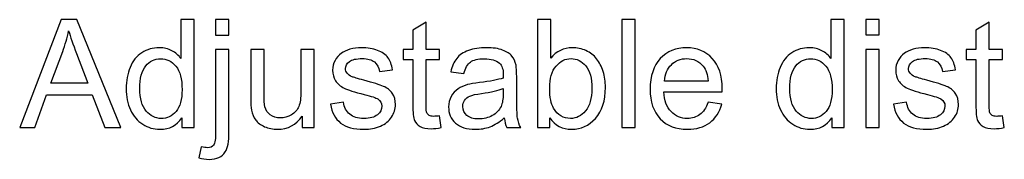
# Model space of a CAD drawing. Header units: centimetres. Extents: x -94 to 21, y -30 to 196.
# Tile 65 of 143: x 6.706 to 10.127, y -11.392 to -10.906. Entities that reach past the tile are written whole.
import ezdxf

# ---------------------------------------------------------------- set-up
doc = ezdxf.new("R2010")
doc.units = ezdxf.units.CM
doc.header["$MEASUREMENT"] = 0
doc.layers.add('Ebene 1', color=7, linetype='Continuous')

msp = doc.modelspace()

# ---------------------------------------------------------------- linework, layer by layer
at = {"layer": 'Ebene 1', "color": 1}
for points, knots in [([(6.7064, -11.2821), (6.7064, -11.2821), (6.85055, -10.90634), (6.85055, -10.90634), (6.85055, -10.90634), (6.90522, -10.90634), (6.90522, -10.90634), (6.90522, -10.90634), (7.05821, -11.2821), (7.05821, -11.2821), (7.05821, -11.2821), (7.00161, -11.2821), (7.00161, -11.2821), (7.00161, -11.2821), (6.95814, -11.16822), (6.95814, -11.16822), (6.95814, -11.16822), (6.7999, -11.16822), (6.7999, -11.16822), (6.7999, -11.16822), (6.75915, -11.2821), (6.75915, -11.2821), (6.75915, -11.2821), (6.7064, -11.2821), (6.7064, -11.2821)], [0, 0, 0, 0, 0.125, 0.125, 0.125, 0.25, 0.25, 0.25, 0.375, 0.375, 0.375, 0.5, 0.5, 0.5, 0.625, 0.625, 0.625, 0.75, 0.75, 0.75, 0.875, 0.875, 0.875, 1, 1, 1, 1]), ([(7.26954, -11.2821), (7.26954, -11.2821), (7.26954, -11.24755), (7.26954, -11.24755), (7.25231, -11.2744), (7.22695, -11.28787), (7.19345, -11.28787), (7.17175, -11.28787), (7.1518, -11.28193), (7.1337, -11.26994), (7.11551, -11.25805), (7.10142, -11.24134), (7.09137, -11.22), (7.08139, -11.19857), (7.07641, -11.17399), (7.07641, -11.14618), (7.07641, -11.11906), (7.08096, -11.09448), (7.08997, -11.07235), (7.09906, -11.05031), (7.11262, -11.03334), (7.13073, -11.02162), (7.14874, -11.00982), (7.16904, -11.00396), (7.19135, -11.00396), (7.20779, -11.00396), (7.2224, -11.00745), (7.23517, -11.01436), (7.24794, -11.02127), (7.25835, -11.03037), (7.2664, -11.04148), (7.2664, -11.04148), (7.2664, -10.90634), (7.2664, -10.90634), (7.2664, -10.90634), (7.31258, -10.90634), (7.31258, -10.90634), (7.31258, -10.90634), (7.31258, -11.2821), (7.31258, -11.2821), (7.31258, -11.2821), (7.26954, -11.2821), (7.26954, -11.2821)], [0, 0, 0, 0, 0.0714286, 0.0714286, 0.0714286, 0.1428571, 0.1428571, 0.1428571, 0.2142857, 0.2142857, 0.2142857, 0.2857143, 0.2857143, 0.2857143, 0.3571429, 0.3571429, 0.3571429, 0.4285714, 0.4285714, 0.4285714, 0.5, 0.5, 0.5, 0.5714286, 0.5714286, 0.5714286, 0.6428571, 0.6428571, 0.6428571, 0.7142857, 0.7142857, 0.7142857, 0.7857143, 0.7857143, 0.7857143, 0.8571429, 0.8571429, 0.8571429, 0.9285714, 0.9285714, 0.9285714, 1, 1, 1, 1]), ([(7.3872, -10.95987), (7.3872, -10.95987), (7.3872, -10.90634), (7.3872, -10.90634), (7.3872, -10.90634), (7.43339, -10.90634), (7.43339, -10.90634), (7.43339, -10.90634), (7.43339, -10.95987), (7.43339, -10.95987), (7.43339, -10.95987), (7.3872, -10.95987), (7.3872, -10.95987)], [0, 0, 0, 0, 0.25, 0.25, 0.25, 0.5, 0.5, 0.5, 0.75, 0.75, 0.75, 1, 1, 1, 1]), ([(8.54834, -11.2821), (8.54834, -11.2821), (8.50529, -11.2821), (8.50529, -11.2821), (8.50529, -11.2821), (8.50529, -10.90634), (8.50529, -10.90634), (8.50529, -10.90634), (8.55148, -10.90634), (8.55148, -10.90634), (8.55148, -10.90634), (8.55148, -11.04043), (8.55148, -11.04043), (8.57099, -11.01611), (8.59583, -11.00396), (8.62609, -11.00396), (8.6428, -11.00396), (8.65872, -11.00728), (8.67368, -11.01401), (8.68864, -11.02075), (8.70089, -11.03028), (8.7106, -11.04244), (8.72022, -11.05469), (8.72783, -11.06938), (8.73325, -11.08661), (8.73876, -11.10376), (8.74147, -11.12221), (8.74147, -11.1418), (8.74147, -11.18834), (8.72993, -11.22437), (8.70692, -11.24974), (8.68383, -11.27519), (8.65618, -11.28787), (8.62391, -11.28787), (8.59181, -11.28787), (8.56662, -11.27449), (8.54834, -11.24781), (8.54834, -11.24781), (8.54834, -11.2821), (8.54834, -11.2821)], [0, 0, 0, 0, 0.0769231, 0.0769231, 0.0769231, 0.1538462, 0.1538462, 0.1538462, 0.2307692, 0.2307692, 0.2307692, 0.3076923, 0.3076923, 0.3076923, 0.3846154, 0.3846154, 0.3846154, 0.4615385, 0.4615385, 0.4615385, 0.5384615, 0.5384615, 0.5384615, 0.6153846, 0.6153846, 0.6153846, 0.6923077, 0.6923077, 0.6923077, 0.7692308, 0.7692308, 0.7692308, 0.8461538, 0.8461538, 0.8461538, 0.9230769, 0.9230769, 0.9230769, 1, 1, 1, 1]), ([(8.79851, -11.2821), (8.79851, -11.2821), (8.79851, -10.90634), (8.79851, -10.90634), (8.79851, -10.90634), (8.8447, -10.90634), (8.8447, -10.90634), (8.8447, -10.90634), (8.8447, -11.2821), (8.8447, -11.2821), (8.8447, -11.2821), (8.79851, -11.2821), (8.79851, -11.2821)], [0, 0, 0, 0, 0.25, 0.25, 0.25, 0.5, 0.5, 0.5, 0.75, 0.75, 0.75, 1, 1, 1, 1]), ([(9.52781, -11.2821), (9.52781, -11.2821), (9.52781, -11.24755), (9.52781, -11.24755), (9.51058, -11.2744), (9.48521, -11.28787), (9.45171, -11.28787), (9.43002, -11.28787), (9.41007, -11.28193), (9.39197, -11.26994), (9.37378, -11.25805), (9.35969, -11.24134), (9.34964, -11.22), (9.33966, -11.19857), (9.33467, -11.17399), (9.33467, -11.14618), (9.33467, -11.11906), (9.33923, -11.09448), (9.34824, -11.07235), (9.35733, -11.05031), (9.37089, -11.03334), (9.389, -11.02162), (9.40701, -11.00982), (9.42731, -11.00396), (9.44961, -11.00396), (9.46605, -11.00396), (9.48066, -11.00745), (9.49343, -11.01436), (9.50621, -11.02127), (9.51662, -11.03037), (9.52467, -11.04148), (9.52467, -11.04148), (9.52467, -10.90634), (9.52467, -10.90634), (9.52467, -10.90634), (9.57085, -10.90634), (9.57085, -10.90634), (9.57085, -10.90634), (9.57085, -11.2821), (9.57085, -11.2821), (9.57085, -11.2821), (9.52781, -11.2821), (9.52781, -11.2821)], [0, 0, 0, 0, 0.0714286, 0.0714286, 0.0714286, 0.1428571, 0.1428571, 0.1428571, 0.2142857, 0.2142857, 0.2142857, 0.2857143, 0.2857143, 0.2857143, 0.3571429, 0.3571429, 0.3571429, 0.4285714, 0.4285714, 0.4285714, 0.5, 0.5, 0.5, 0.5714286, 0.5714286, 0.5714286, 0.6428571, 0.6428571, 0.6428571, 0.7142857, 0.7142857, 0.7142857, 0.7857143, 0.7857143, 0.7857143, 0.8571429, 0.8571429, 0.8571429, 0.9285714, 0.9285714, 0.9285714, 1, 1, 1, 1]), ([(9.64573, -10.95882), (9.64573, -10.95882), (9.64573, -10.90634), (9.64573, -10.90634), (9.64573, -10.90634), (9.69192, -10.90634), (9.69192, -10.90634), (9.69192, -10.90634), (9.69192, -10.95882), (9.69192, -10.95882), (9.69192, -10.95882), (9.64573, -10.95882), (9.64573, -10.95882)], [0, 0, 0, 0, 0.25, 0.25, 0.25, 0.5, 0.5, 0.5, 0.75, 0.75, 0.75, 1, 1, 1, 1]), ([(6.81451, -11.12781), (6.81451, -11.12781), (6.94257, -11.12781), (6.94257, -11.12781), (6.94257, -11.12781), (6.90339, -11.02364), (6.90339, -11.02364), (6.89158, -10.99197), (6.88266, -10.96582), (6.87645, -10.94518), (6.87129, -10.96967), (6.86438, -10.99372), (6.85571, -11.01751), (6.85571, -11.01751), (6.81451, -11.12781), (6.81451, -11.12781)], [0, 0, 0, 0, 0.2, 0.2, 0.2, 0.4, 0.4, 0.4, 0.6, 0.6, 0.6, 0.8, 0.8, 0.8, 1, 1, 1, 1]), ([(8.16466, -11.2409), (8.16466, -11.2409), (8.17096, -11.28166), (8.17096, -11.28166), (8.15802, -11.28437), (8.14638, -11.28577), (8.13624, -11.28577), (8.11953, -11.28577), (8.10659, -11.28315), (8.09731, -11.27781), (8.08813, -11.27248), (8.08166, -11.26557), (8.0779, -11.25691), (8.07414, -11.24825), (8.0723, -11.23006), (8.0723, -11.20233), (8.0723, -11.20233), (8.0723, -11.04542), (8.0723, -11.04542), (8.0723, -11.04542), (8.03819, -11.04542), (8.03819, -11.04542), (8.03819, -11.04542), (8.03819, -11.00973), (8.03819, -11.00973), (8.03819, -11.00973), (8.0723, -11.00973), (8.0723, -11.00973), (8.0723, -11.00973), (8.0723, -10.94238), (8.0723, -10.94238), (8.0723, -10.94238), (8.11848, -10.91465), (8.11848, -10.91465), (8.11848, -10.91465), (8.11848, -11.00973), (8.11848, -11.00973), (8.11848, -11.00973), (8.16466, -11.00973), (8.16466, -11.00973), (8.16466, -11.00973), (8.16466, -11.04542), (8.16466, -11.04542), (8.16466, -11.04542), (8.11848, -11.04542), (8.11848, -11.04542), (8.11848, -11.04542), (8.11848, -11.20495), (8.11848, -11.20495), (8.11848, -11.21816), (8.11927, -11.22665), (8.12093, -11.23041), (8.1225, -11.23417), (8.12513, -11.23714), (8.1288, -11.23942), (8.13248, -11.2416), (8.13772, -11.24274), (8.14455, -11.24274), (8.14962, -11.24274), (8.15635, -11.24213), (8.16466, -11.2409)], [0, 0, 0, 0, 0.05, 0.05, 0.05, 0.1, 0.1, 0.1, 0.15, 0.15, 0.15, 0.2, 0.2, 0.2, 0.25, 0.25, 0.25, 0.3, 0.3, 0.3, 0.35, 0.35, 0.35, 0.4, 0.4, 0.4, 0.45, 0.45, 0.45, 0.5, 0.5, 0.5, 0.55, 0.55, 0.55, 0.6, 0.6, 0.6, 0.65, 0.65, 0.65, 0.7, 0.7, 0.7, 0.75, 0.75, 0.75, 0.8, 0.8, 0.8, 0.85, 0.85, 0.85, 0.9, 0.9, 0.9, 0.95, 0.95, 0.95, 1, 1, 1, 1]), ([(10.12074, -11.2409), (10.12074, -11.2409), (10.12704, -11.28166), (10.12704, -11.28166), (10.1141, -11.28437), (10.10246, -11.28577), (10.09232, -11.28577), (10.07561, -11.28577), (10.06267, -11.28315), (10.05339, -11.27781), (10.04421, -11.27248), (10.03774, -11.26557), (10.03398, -11.25691), (10.03022, -11.24825), (10.02838, -11.23006), (10.02838, -11.20233), (10.02838, -11.20233), (10.02838, -11.04542), (10.02838, -11.04542), (10.02838, -11.04542), (9.99426, -11.04542), (9.99426, -11.04542), (9.99426, -11.04542), (9.99426, -11.00973), (9.99426, -11.00973), (9.99426, -11.00973), (10.02838, -11.00973), (10.02838, -11.00973), (10.02838, -11.00973), (10.02838, -10.94238), (10.02838, -10.94238), (10.02838, -10.94238), (10.07456, -10.91465), (10.07456, -10.91465), (10.07456, -10.91465), (10.07456, -11.00973), (10.07456, -11.00973), (10.07456, -11.00973), (10.12074, -11.00973), (10.12074, -11.00973), (10.12074, -11.00973), (10.12074, -11.04542), (10.12074, -11.04542), (10.12074, -11.04542), (10.07456, -11.04542), (10.07456, -11.04542), (10.07456, -11.04542), (10.07456, -11.20495), (10.07456, -11.20495), (10.07456, -11.21816), (10.07535, -11.22665), (10.07701, -11.23041), (10.07858, -11.23417), (10.08121, -11.23714), (10.08488, -11.23942), (10.08856, -11.2416), (10.0938, -11.24274), (10.10063, -11.24274), (10.1057, -11.24274), (10.11243, -11.24213), (10.12074, -11.2409)], [0, 0, 0, 0, 0.05, 0.05, 0.05, 0.1, 0.1, 0.1, 0.15, 0.15, 0.15, 0.2, 0.2, 0.2, 0.25, 0.25, 0.25, 0.3, 0.3, 0.3, 0.35, 0.35, 0.35, 0.4, 0.4, 0.4, 0.45, 0.45, 0.45, 0.5, 0.5, 0.5, 0.55, 0.55, 0.55, 0.6, 0.6, 0.6, 0.65, 0.65, 0.65, 0.7, 0.7, 0.7, 0.75, 0.75, 0.75, 0.8, 0.8, 0.8, 0.85, 0.85, 0.85, 0.9, 0.9, 0.9, 0.95, 0.95, 0.95, 1, 1, 1, 1]), ([(7.32877, -11.38741), (7.32877, -11.38741), (7.33725, -11.34831), (7.33725, -11.34831), (7.34652, -11.35067), (7.35379, -11.3519), (7.35913, -11.3519), (7.36857, -11.3519), (7.37557, -11.34875), (7.38021, -11.34254), (7.38484, -11.33633), (7.3872, -11.32067), (7.3872, -11.29574), (7.3872, -11.29574), (7.3872, -11.00973), (7.3872, -11.00973), (7.3872, -11.00973), (7.43339, -11.00973), (7.43339, -11.00973), (7.43339, -11.00973), (7.43339, -11.29671), (7.43339, -11.29671), (7.43339, -11.33021), (7.42901, -11.35356), (7.42027, -11.36668), (7.40916, -11.38374), (7.3907, -11.39231), (7.3649, -11.39231), (7.35238, -11.39231), (7.3404, -11.39065), (7.32877, -11.38741)], [0, 0, 0, 0, 0.1, 0.1, 0.1, 0.2, 0.2, 0.2, 0.3, 0.3, 0.3, 0.4, 0.4, 0.4, 0.5, 0.5, 0.5, 0.6, 0.6, 0.6, 0.7, 0.7, 0.7, 0.8, 0.8, 0.8, 0.9, 0.9, 0.9, 1, 1, 1, 1]), ([(7.68823, -11.2821), (7.68823, -11.2821), (7.68823, -11.2416), (7.68823, -11.2416), (7.66706, -11.27248), (7.63837, -11.28787), (7.60207, -11.28787), (7.58606, -11.28787), (7.57111, -11.28481), (7.5572, -11.27869), (7.54329, -11.27248), (7.53297, -11.26478), (7.52624, -11.25551), (7.5195, -11.24615), (7.51477, -11.23478), (7.51206, -11.22131), (7.51022, -11.21221), (7.50926, -11.19787), (7.50926, -11.17828), (7.50926, -11.17828), (7.50926, -11.00973), (7.50926, -11.00973), (7.50926, -11.00973), (7.55545, -11.00973), (7.55545, -11.00973), (7.55545, -11.00973), (7.55545, -11.16043), (7.55545, -11.16043), (7.55545, -11.18449), (7.55641, -11.20076), (7.55825, -11.20907), (7.56113, -11.22122), (7.56726, -11.23067), (7.5767, -11.23758), (7.58606, -11.24449), (7.59761, -11.24799), (7.61143, -11.24799), (7.62525, -11.24799), (7.63819, -11.24449), (7.65026, -11.2374), (7.66233, -11.23032), (7.67091, -11.22061), (7.67598, -11.20845), (7.68096, -11.1963), (7.6835, -11.17854), (7.6835, -11.15536), (7.6835, -11.15536), (7.6835, -11.00973), (7.6835, -11.00973), (7.6835, -11.00973), (7.72969, -11.00973), (7.72969, -11.00973), (7.72969, -11.00973), (7.72969, -11.2821), (7.72969, -11.2821), (7.72969, -11.2821), (7.68823, -11.2821), (7.68823, -11.2821)], [0, 0, 0, 0, 0.0526316, 0.0526316, 0.0526316, 0.1052632, 0.1052632, 0.1052632, 0.1578947, 0.1578947, 0.1578947, 0.2105263, 0.2105263, 0.2105263, 0.2631579, 0.2631579, 0.2631579, 0.3157895, 0.3157895, 0.3157895, 0.3684211, 0.3684211, 0.3684211, 0.4210526, 0.4210526, 0.4210526, 0.4736842, 0.4736842, 0.4736842, 0.5263158, 0.5263158, 0.5263158, 0.5789474, 0.5789474, 0.5789474, 0.6315789, 0.6315789, 0.6315789, 0.6842105, 0.6842105, 0.6842105, 0.7368421, 0.7368421, 0.7368421, 0.7894737, 0.7894737, 0.7894737, 0.8421053, 0.8421053, 0.8421053, 0.8947368, 0.8947368, 0.8947368, 0.9473684, 0.9473684, 0.9473684, 1, 1, 1, 1]), ([(7.78568, -11.20076), (7.78568, -11.20076), (7.83134, -11.19341), (7.83134, -11.19341), (7.83387, -11.21169), (7.84105, -11.22568), (7.85278, -11.23548), (7.8645, -11.24519), (7.88094, -11.25009), (7.90193, -11.25009), (7.92319, -11.25009), (7.93893, -11.2458), (7.94925, -11.23714), (7.95949, -11.22857), (7.96465, -11.21842), (7.96465, -11.20679), (7.96465, -11.19638), (7.96001, -11.18816), (7.95083, -11.18221), (7.94435, -11.1781), (7.92861, -11.17294), (7.90359, -11.16656), (7.86983, -11.15807), (7.84647, -11.15073), (7.83335, -11.14451), (7.82032, -11.13822), (7.81043, -11.12965), (7.8037, -11.11862), (7.79696, -11.10769), (7.79355, -11.09553), (7.79355, -11.08224), (7.79355, -11.07008), (7.79635, -11.05889), (7.80186, -11.04856), (7.80746, -11.03824), (7.81498, -11.02967), (7.82451, -11.02285), (7.83169, -11.0176), (7.84148, -11.01314), (7.85383, -11.00947), (7.86625, -11.00579), (7.87945, -11.00396), (7.89362, -11.00396), (7.91496, -11.00396), (7.93368, -11.00702), (7.94978, -11.01323), (7.96596, -11.01935), (7.97785, -11.02775), (7.98555, -11.03824), (7.99316, -11.04883), (7.9985, -11.06291), (8.00138, -11.08058), (8.00138, -11.08058), (7.95625, -11.08687), (7.95625, -11.08687), (7.95424, -11.0727), (7.94829, -11.0616), (7.93849, -11.05364), (7.9287, -11.04568), (7.91488, -11.04174), (7.89695, -11.04174), (7.87587, -11.04174), (7.86074, -11.04524), (7.85173, -11.05224), (7.84271, -11.05923), (7.83816, -11.06746), (7.83816, -11.07682), (7.83816, -11.08276), (7.84, -11.08819), (7.84376, -11.093), (7.84752, -11.0979), (7.85339, -11.10201), (7.86143, -11.10524), (7.86607, -11.10699), (7.87954, -11.11093), (7.90211, -11.11705), (7.93464, -11.12571), (7.95739, -11.13288), (7.97033, -11.13839), (7.98328, -11.1439), (7.99342, -11.15204), (8.00077, -11.16253), (8.0082, -11.17312), (8.01188, -11.18624), (8.01188, -11.20198), (8.01188, -11.21729), (8.00742, -11.23172), (7.99841, -11.24528), (7.9894, -11.25883), (7.97645, -11.26933), (7.95957, -11.27676), (7.9426, -11.2842), (7.92345, -11.28787), (7.90211, -11.28787), (7.86677, -11.28787), (7.83973, -11.28053), (7.82119, -11.26592), (7.80265, -11.25122), (7.79084, -11.22953), (7.78568, -11.20076)], [0, 0, 0, 0, 0.030303, 0.030303, 0.030303, 0.0606061, 0.0606061, 0.0606061, 0.0909091, 0.0909091, 0.0909091, 0.1212121, 0.1212121, 0.1212121, 0.1515152, 0.1515152, 0.1515152, 0.1818182, 0.1818182, 0.1818182, 0.2121212, 0.2121212, 0.2121212, 0.2424242, 0.2424242, 0.2424242, 0.2727273, 0.2727273, 0.2727273, 0.3030303, 0.3030303, 0.3030303, 0.3333333, 0.3333333, 0.3333333, 0.3636364, 0.3636364, 0.3636364, 0.3939394, 0.3939394, 0.3939394, 0.4242424, 0.4242424, 0.4242424, 0.4545455, 0.4545455, 0.4545455, 0.4848485, 0.4848485, 0.4848485, 0.5151515, 0.5151515, 0.5151515, 0.5454545, 0.5454545, 0.5454545, 0.5757576, 0.5757576, 0.5757576, 0.6060606, 0.6060606, 0.6060606, 0.6363636, 0.6363636, 0.6363636, 0.6666667, 0.6666667, 0.6666667, 0.6969697, 0.6969697, 0.6969697, 0.7272727, 0.7272727, 0.7272727, 0.7575758, 0.7575758, 0.7575758, 0.7878788, 0.7878788, 0.7878788, 0.8181818, 0.8181818, 0.8181818, 0.8484848, 0.8484848, 0.8484848, 0.8787879, 0.8787879, 0.8787879, 0.9090909, 0.9090909, 0.9090909, 0.9393939, 0.9393939, 0.9393939, 0.969697, 0.969697, 0.969697, 1, 1, 1, 1]), ([(8.39, -11.24799), (8.37286, -11.26259), (8.35633, -11.27283), (8.34049, -11.27886), (8.32466, -11.2849), (8.30769, -11.28787), (8.28949, -11.28787), (8.25958, -11.28787), (8.23658, -11.28061), (8.22048, -11.26601), (8.20439, -11.25149), (8.19634, -11.23286), (8.19634, -11.2102), (8.19634, -11.19691), (8.1994, -11.18475), (8.20544, -11.17373), (8.21156, -11.16271), (8.21952, -11.15396), (8.22932, -11.14731), (8.2392, -11.14067), (8.25022, -11.13559), (8.26256, -11.13218), (8.27165, -11.12982), (8.28538, -11.12755), (8.30366, -11.12527), (8.34093, -11.1209), (8.36849, -11.11556), (8.38607, -11.10944), (8.38624, -11.10314), (8.38633, -11.09912), (8.38633, -11.09746), (8.38633, -11.07874), (8.38196, -11.06553), (8.37321, -11.05784), (8.3614, -11.04743), (8.34381, -11.04227), (8.32055, -11.04227), (8.29877, -11.04227), (8.28267, -11.04611), (8.27235, -11.05372), (8.26194, -11.06133), (8.25433, -11.0748), (8.24935, -11.09422), (8.24935, -11.09422), (8.20421, -11.08792), (8.20421, -11.08792), (8.20833, -11.06859), (8.21506, -11.05294), (8.22451, -11.04104), (8.23395, -11.02915), (8.2476, -11.02005), (8.26544, -11.01358), (8.2832, -11.00719), (8.30393, -11.00396), (8.32737, -11.00396), (8.35064, -11.00396), (8.36962, -11.00667), (8.38423, -11.01218), (8.39875, -11.01769), (8.40951, -11.02451), (8.41633, -11.03282), (8.42315, -11.04113), (8.42796, -11.05163), (8.43076, -11.06431), (8.43225, -11.07218), (8.43304, -11.08635), (8.43304, -11.10673), (8.43304, -11.10673), (8.43304, -11.16796), (8.43304, -11.16796), (8.43304, -11.21073), (8.434, -11.23775), (8.43592, -11.24921), (8.43776, -11.26067), (8.44161, -11.2716), (8.44721, -11.2821), (8.44721, -11.2821), (8.39893, -11.2821), (8.39893, -11.2821), (8.39429, -11.27239), (8.39132, -11.26102), (8.39, -11.24799)], [0, 0, 0, 0, 0.037037, 0.037037, 0.037037, 0.0740741, 0.0740741, 0.0740741, 0.1111111, 0.1111111, 0.1111111, 0.1481481, 0.1481481, 0.1481481, 0.1851852, 0.1851852, 0.1851852, 0.2222222, 0.2222222, 0.2222222, 0.2592593, 0.2592593, 0.2592593, 0.2962963, 0.2962963, 0.2962963, 0.3333333, 0.3333333, 0.3333333, 0.3703704, 0.3703704, 0.3703704, 0.4074074, 0.4074074, 0.4074074, 0.4444444, 0.4444444, 0.4444444, 0.4814815, 0.4814815, 0.4814815, 0.5185185, 0.5185185, 0.5185185, 0.5555556, 0.5555556, 0.5555556, 0.5925926, 0.5925926, 0.5925926, 0.6296296, 0.6296296, 0.6296296, 0.6666667, 0.6666667, 0.6666667, 0.7037037, 0.7037037, 0.7037037, 0.7407407, 0.7407407, 0.7407407, 0.7777778, 0.7777778, 0.7777778, 0.8148148, 0.8148148, 0.8148148, 0.8518519, 0.8518519, 0.8518519, 0.8888889, 0.8888889, 0.8888889, 0.9259259, 0.9259259, 0.9259259, 0.962963, 0.962963, 0.962963, 1, 1, 1, 1]), ([(9.09765, -11.19393), (9.09765, -11.19393), (9.1454, -11.20023), (9.1454, -11.20023), (9.13797, -11.22796), (9.12406, -11.24956), (9.10377, -11.26487), (9.08348, -11.28018), (9.05759, -11.28787), (9.02601, -11.28787), (8.98629, -11.28787), (8.9548, -11.27563), (8.93154, -11.25114), (8.90827, -11.22673), (8.89664, -11.19236), (8.89664, -11.14819), (8.89664, -11.10253), (8.90836, -11.06702), (8.93189, -11.04183), (8.95542, -11.01655), (8.98594, -11.00396), (9.02347, -11.00396), (9.05977, -11.00396), (9.08942, -11.01629), (9.11243, -11.04104), (9.13543, -11.06579), (9.14698, -11.10061), (9.14698, -11.14548), (9.14698, -11.14819), (9.14689, -11.1523), (9.14671, -11.15772), (9.14671, -11.15772), (8.94387, -11.15772), (8.94387, -11.15772), (8.94562, -11.18755), (8.95402, -11.21046), (8.96923, -11.2263), (8.98437, -11.24213), (9.00335, -11.25009), (9.02601, -11.25009), (9.04289, -11.25009), (9.05732, -11.24563), (9.06922, -11.2367), (9.0812, -11.22778), (9.09065, -11.21353), (9.09765, -11.19393)], [0, 0, 0, 0, 0.0666667, 0.0666667, 0.0666667, 0.1333333, 0.1333333, 0.1333333, 0.2, 0.2, 0.2, 0.2666667, 0.2666667, 0.2666667, 0.3333333, 0.3333333, 0.3333333, 0.4, 0.4, 0.4, 0.4666667, 0.4666667, 0.4666667, 0.5333333, 0.5333333, 0.5333333, 0.6, 0.6, 0.6, 0.6666667, 0.6666667, 0.6666667, 0.7333333, 0.7333333, 0.7333333, 0.8, 0.8, 0.8, 0.8666667, 0.8666667, 0.8666667, 0.9333333, 0.9333333, 0.9333333, 1, 1, 1, 1]), ([(9.64573, -11.2821), (9.64573, -11.2821), (9.64573, -11.00973), (9.64573, -11.00973), (9.64573, -11.00973), (9.69192, -11.00973), (9.69192, -11.00973), (9.69192, -11.00973), (9.69192, -11.2821), (9.69192, -11.2821), (9.69192, -11.2821), (9.64573, -11.2821), (9.64573, -11.2821)], [0, 0, 0, 0, 0.25, 0.25, 0.25, 0.5, 0.5, 0.5, 0.75, 0.75, 0.75, 1, 1, 1, 1]), ([(9.74176, -11.20076), (9.74176, -11.20076), (9.78742, -11.19341), (9.78742, -11.19341), (9.78995, -11.21169), (9.79713, -11.22568), (9.80885, -11.23548), (9.82057, -11.24519), (9.83702, -11.25009), (9.85801, -11.25009), (9.87927, -11.25009), (9.89501, -11.2458), (9.90533, -11.23714), (9.91557, -11.22857), (9.92073, -11.21842), (9.92073, -11.20679), (9.92073, -11.19638), (9.91609, -11.18816), (9.90691, -11.18221), (9.90043, -11.1781), (9.88469, -11.17294), (9.85967, -11.16656), (9.8259, -11.15807), (9.80255, -11.15073), (9.78943, -11.14451), (9.7764, -11.13822), (9.76651, -11.12965), (9.75978, -11.11862), (9.75304, -11.10769), (9.74963, -11.09553), (9.74963, -11.08224), (9.74963, -11.07008), (9.75243, -11.05889), (9.75794, -11.04856), (9.76354, -11.03824), (9.77106, -11.02967), (9.78059, -11.02285), (9.78777, -11.0176), (9.79756, -11.01314), (9.8099, -11.00947), (9.82232, -11.00579), (9.83553, -11.00396), (9.8497, -11.00396), (9.87104, -11.00396), (9.88976, -11.00702), (9.90586, -11.01323), (9.92204, -11.01935), (9.93393, -11.02775), (9.94163, -11.03824), (9.94924, -11.04883), (9.95458, -11.06291), (9.95746, -11.08058), (9.95746, -11.08058), (9.91233, -11.08687), (9.91233, -11.08687), (9.91032, -11.0727), (9.90437, -11.0616), (9.89457, -11.05364), (9.88478, -11.04568), (9.87096, -11.04174), (9.85303, -11.04174), (9.83194, -11.04174), (9.81681, -11.04524), (9.8078, -11.05224), (9.79879, -11.05923), (9.79424, -11.06746), (9.79424, -11.07682), (9.79424, -11.08276), (9.79608, -11.08819), (9.79984, -11.093), (9.8036, -11.0979), (9.80946, -11.10201), (9.8175, -11.10524), (9.82214, -11.10699), (9.83562, -11.11093), (9.85819, -11.11705), (9.89072, -11.12571), (9.91347, -11.13288), (9.92641, -11.13839), (9.93936, -11.1439), (9.9495, -11.15204), (9.95685, -11.16253), (9.96428, -11.17312), (9.96796, -11.18624), (9.96796, -11.20198), (9.96796, -11.21729), (9.9635, -11.23172), (9.95449, -11.24528), (9.94548, -11.25883), (9.93253, -11.26933), (9.91565, -11.27676), (9.89868, -11.2842), (9.87953, -11.28787), (9.85819, -11.28787), (9.82284, -11.28787), (9.79581, -11.28053), (9.77727, -11.26592), (9.75873, -11.25122), (9.74692, -11.22953), (9.74176, -11.20076)], [0, 0, 0, 0, 0.030303, 0.030303, 0.030303, 0.0606061, 0.0606061, 0.0606061, 0.0909091, 0.0909091, 0.0909091, 0.1212121, 0.1212121, 0.1212121, 0.1515152, 0.1515152, 0.1515152, 0.1818182, 0.1818182, 0.1818182, 0.2121212, 0.2121212, 0.2121212, 0.2424242, 0.2424242, 0.2424242, 0.2727273, 0.2727273, 0.2727273, 0.3030303, 0.3030303, 0.3030303, 0.3333333, 0.3333333, 0.3333333, 0.3636364, 0.3636364, 0.3636364, 0.3939394, 0.3939394, 0.3939394, 0.4242424, 0.4242424, 0.4242424, 0.4545455, 0.4545455, 0.4545455, 0.4848485, 0.4848485, 0.4848485, 0.5151515, 0.5151515, 0.5151515, 0.5454545, 0.5454545, 0.5454545, 0.5757576, 0.5757576, 0.5757576, 0.6060606, 0.6060606, 0.6060606, 0.6363636, 0.6363636, 0.6363636, 0.6666667, 0.6666667, 0.6666667, 0.6969697, 0.6969697, 0.6969697, 0.7272727, 0.7272727, 0.7272727, 0.7575758, 0.7575758, 0.7575758, 0.7878788, 0.7878788, 0.7878788, 0.8181818, 0.8181818, 0.8181818, 0.8484848, 0.8484848, 0.8484848, 0.8787879, 0.8787879, 0.8787879, 0.9090909, 0.9090909, 0.9090909, 0.9393939, 0.9393939, 0.9393939, 0.969697, 0.969697, 0.969697, 1, 1, 1, 1]), ([(7.12364, -11.14626), (7.12364, -11.18108), (7.13099, -11.20705), (7.14577, -11.22428), (7.16046, -11.24152), (7.17787, -11.25009), (7.19791, -11.25009), (7.21811, -11.25009), (7.23526, -11.24187), (7.24943, -11.22542), (7.26351, -11.20898), (7.27059, -11.18387), (7.27059, -11.15011), (7.27059, -11.11303), (7.26342, -11.08574), (7.24899, -11.06833), (7.23465, -11.05093), (7.21689, -11.04227), (7.19581, -11.04227), (7.17525, -11.04227), (7.1581, -11.05058), (7.14428, -11.06728), (7.13055, -11.08399), (7.12364, -11.11032), (7.12364, -11.14626)], [0, 0, 0, 0, 0.125, 0.125, 0.125, 0.25, 0.25, 0.25, 0.375, 0.375, 0.375, 0.5, 0.5, 0.5, 0.625, 0.625, 0.625, 0.75, 0.75, 0.75, 0.875, 0.875, 0.875, 1, 1, 1, 1]), ([(8.54781, -11.1439), (8.54781, -11.17644), (8.55227, -11.19997), (8.56111, -11.21449), (8.57563, -11.23819), (8.59522, -11.25009), (8.61997, -11.25009), (8.64018, -11.25009), (8.65758, -11.24134), (8.67219, -11.22385), (8.68689, -11.20635), (8.69424, -11.18029), (8.69424, -11.14565), (8.69424, -11.11014), (8.68724, -11.08399), (8.67315, -11.06711), (8.65907, -11.05023), (8.64201, -11.04174), (8.62207, -11.04174), (8.60187, -11.04174), (8.58446, -11.05049), (8.56985, -11.06798), (8.55516, -11.08547), (8.54781, -11.11075), (8.54781, -11.1439)], [0, 0, 0, 0, 0.125, 0.125, 0.125, 0.25, 0.25, 0.25, 0.375, 0.375, 0.375, 0.5, 0.5, 0.5, 0.625, 0.625, 0.625, 0.75, 0.75, 0.75, 0.875, 0.875, 0.875, 1, 1, 1, 1]), ([(8.94649, -11.11994), (8.94649, -11.11994), (9.09817, -11.11994), (9.09817, -11.11994), (9.09616, -11.09702), (9.0903, -11.07988), (9.08076, -11.06842), (9.06616, -11.05066), (9.04709, -11.04174), (9.02374, -11.04174), (9.00256, -11.04174), (8.9848, -11.04883), (8.97037, -11.063), (8.95603, -11.07717), (8.94807, -11.09615), (8.94649, -11.11994)], [0, 0, 0, 0, 0.2, 0.2, 0.2, 0.4, 0.4, 0.4, 0.6, 0.6, 0.6, 0.8, 0.8, 0.8, 1, 1, 1, 1]), ([(9.38191, -11.14626), (9.38191, -11.18108), (9.38926, -11.20705), (9.40404, -11.22428), (9.41873, -11.24152), (9.43614, -11.25009), (9.45617, -11.25009), (9.47637, -11.25009), (9.49352, -11.24187), (9.5077, -11.22542), (9.52178, -11.20898), (9.52886, -11.18387), (9.52886, -11.15011), (9.52886, -11.11303), (9.52169, -11.08574), (9.50726, -11.06833), (9.49291, -11.05093), (9.47515, -11.04227), (9.45407, -11.04227), (9.43352, -11.04227), (9.41637, -11.05058), (9.40255, -11.06728), (9.38882, -11.08399), (9.38191, -11.11032), (9.38191, -11.14626)], [0, 0, 0, 0, 0.125, 0.125, 0.125, 0.25, 0.25, 0.25, 0.375, 0.375, 0.375, 0.5, 0.5, 0.5, 0.625, 0.625, 0.625, 0.75, 0.75, 0.75, 0.875, 0.875, 0.875, 1, 1, 1, 1]), ([(8.38633, -11.14565), (8.36954, -11.15247), (8.34434, -11.15825), (8.31075, -11.16297), (8.29168, -11.16568), (8.27821, -11.16874), (8.27034, -11.17215), (8.26247, -11.17557), (8.25643, -11.18055), (8.25215, -11.18702), (8.24786, -11.19358), (8.24567, -11.20084), (8.24567, -11.20889), (8.24567, -11.22105), (8.25031, -11.23128), (8.25967, -11.23942), (8.26903, -11.24755), (8.28267, -11.25166), (8.3006, -11.25166), (8.31836, -11.25166), (8.33419, -11.24781), (8.34811, -11.24003), (8.36193, -11.23233), (8.37216, -11.22175), (8.37863, -11.20837), (8.38362, -11.19796), (8.38607, -11.18265), (8.38607, -11.16245), (8.38607, -11.16245), (8.38633, -11.14565), (8.38633, -11.14565)], [0, 0, 0, 0, 0.1, 0.1, 0.1, 0.2, 0.2, 0.2, 0.3, 0.3, 0.3, 0.4, 0.4, 0.4, 0.5, 0.5, 0.5, 0.6, 0.6, 0.6, 0.7, 0.7, 0.7, 0.8, 0.8, 0.8, 0.9, 0.9, 0.9, 1, 1, 1, 1])]:
    msp.add_open_spline(points, degree=3, knots=knots, dxfattribs=at)

doc.saveas('drawing.dxf')
